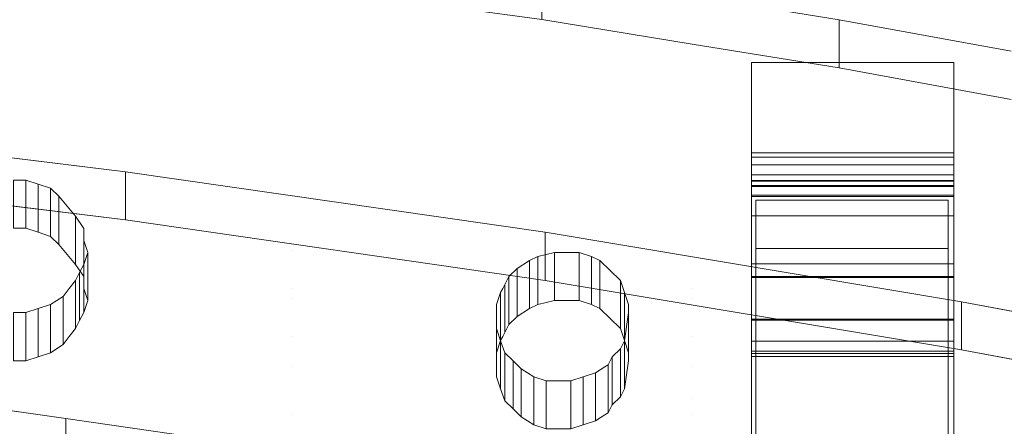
# Model space of a CAD drawing. Header units: millimetres. Extents: x -211 to 218, y -248 to 286.
# Tile 182 of 214: x 80 to 109, y 254 to 266. Entities that reach past the tile are written whole.
import ezdxf

# ---------------------------------------------------------------- set-up
doc = ezdxf.new("R2010")
doc.units = ezdxf.units.MM
doc.header["$LTSCALE"] = 25.4
doc.layers.add('None', color=7, linetype='Continuous', lineweight=9)

msp = doc.modelspace()

# ---------------------------------------------------------------- linework, layer by layer
at = {"layer": 'None', "color": 7, "linetype": 'Continuous', "lineweight": 9}
for points, invisible_edges in [([(189.18, 284.524, -413.653), (189.022, 284.523, -413.686), (107.238, 145.539, -39.513)], 10), ([(107.238, 145.539, -39.513), (107.238, 140.472, -25.177), (189.18, 284.524, -413.653)], 10), ([(192.074, 284.056, -413.215), (189.18, 284.524, -413.653), (107.238, 140.472, -25.177)], 10), ([(189.022, 284.523, -413.686), (186.282, 284.507, -414.27), (107.238, 145.539, -39.513)], 10), ([(107.238, 146.795, -43.067), (186.282, 284.507, -414.27), (183.467, 284.007, -415.049)], 9), ([(107.238, 146.795, -43.067), (107.238, 145.539, -39.513), (186.282, 284.507, -414.27)], 10), ([(102.315, 145.106, -43.776), (105.055, 146.238, -43.301), (183.467, 284.007, -415.049), (183.419, 283.989, -415.066)], 10), ([(102.315, 145.106, -43.776), (183.419, 283.989, -415.066), (182.476, 283.644, -415.393)], 9), ([(183.467, 284.007, -415.049), (105.055, 146.238, -43.301), (107.238, 146.795, -43.067)], 9), ([(107.238, 140.472, -25.177), (109.419, 138.834, -21.355), (192.074, 284.056, -413.215)], 11), ([(182.476, 283.644, -415.393), (180.821, 283.039, -415.966), (102.315, 145.106, -43.776)], 10), ([(180.718, 282.978, -416.01), (95.769, 136.409, -25.133), (101.238, 144.504, -44.029)], 11), ([(180.718, 282.978, -416.01), (178.424, 281.631, -416.993), (95.769, 136.409, -25.133)], 10), ([(101.238, 144.504, -44.029), (180.821, 283.039, -415.966), (180.718, 282.978, -416.01)], 9), ([(101.238, 144.504, -44.029), (102.315, 145.106, -43.776), (180.821, 283.039, -415.966)], 10), ([(178.424, 281.631, -416.993), (178.227, 281.46, -417.098), (93.694, 134.606, -26.239), (93.819, 134.714, -26.172)], 10), ([(178.424, 281.631, -416.993), (93.819, 134.714, -26.172), (93.865, 134.754, -26.148)], 9), ([(93.865, 134.754, -26.148), (95.769, 136.409, -25.133), (178.424, 281.631, -416.993)], 10), ([(178.227, 281.46, -417.098), (176.349, 279.828, -418.099), (93.694, 134.606, -26.239)], 10), ([(92.004, 132.461, -27.39), (93.694, 134.606, -26.239), (176.349, 279.828, -418.099), (176.255, 279.708, -418.163)], 10), ([(176.255, 279.708, -418.163), (176.065, 279.468, -418.293), (92.004, 132.461, -27.39)], 10), ([(176.065, 279.468, -418.293), (174.659, 277.683, -419.251), (92.004, 132.461, -27.39)], 10), ([(174.659, 277.683, -419.251), (174.343, 277.072, -419.544), (90.751, 130.04, -28.551), (90.766, 130.07, -28.537)], 10), ([(90.766, 130.07, -28.537), (92.004, 132.461, -27.39), (174.659, 277.683, -419.251)], 10), ([(174.343, 277.072, -419.544), (173.405, 275.262, -420.412), (90.751, 130.04, -28.551)], 10), ([(90.435, 128.977, -29.012), (90.751, 130.04, -28.551), (173.405, 275.262, -420.412), (173.143, 274.378, -420.795)], 10), ([(89.972, 127.417, -29.688), (90.435, 128.977, -29.012), (173.143, 274.378, -420.795), (173.021, 273.967, -420.973)], 10), ([(173.021, 273.967, -420.973), (172.626, 272.639, -421.549), (89.972, 127.417, -29.688)], 10), ([(89.97, 127.399, -29.695), (89.972, 127.417, -29.688), (172.626, 272.639, -421.549), (172.511, 271.511, -421.991)], 10), ([(172.511, 271.511, -421.991), (172.345, 269.893, -422.626), (89.691, 124.67, -30.765), (89.97, 127.399, -29.695)], 10), ([(79.414, 261.407, 331.155), (79.781, 261.407, 331.155), (84.679, 269.019, 329.293), (75.698, 270.078, 329.034)], 10), ([(89.915, 121.909, -31.741), (89.691, 124.67, -30.765), (172.345, 269.893, -422.626)], 10), ([(172.345, 269.893, -422.626), (172.45, 268.6, -423.083), (89.917, 121.885, -31.75), (89.915, 121.909, -31.741)], 10), ([(79.781, 261.407, 331.155), (80.148, 261.288, 331.185), (80.516, 261.169, 331.214), (84.679, 269.019, 329.293)], 12), ([(87.679, 268.607, 329.394), (84.679, 269.019, 329.293), (80.516, 261.169, 331.214), (80.761, 260.931, 331.272)], 10), ([(75.698, 268.652, 323.206), (84.679, 267.592, 323.465), (79.781, 259.981, 325.327), (79.414, 259.981, 325.327)], 10), ([(87.679, 268.607, 329.394), (80.761, 260.931, 331.272), (81.251, 260.337, 331.417)], 9), ([(81.251, 260.337, 331.417), (81.495, 259.98, 331.505), (87.679, 259.325, 331.665), (87.679, 268.607, 329.394)], 14), ([(95.087, 267.592, 329.642), (87.679, 268.607, 329.394), (87.679, 259.325, 331.665)], 10), ([(172.45, 268.6, -423.083), (172.571, 267.107, -423.61), (89.917, 121.885, -31.75)], 10), ([(84.679, 267.592, 323.465), (80.516, 259.743, 325.386), (80.148, 259.862, 325.356), (79.781, 259.981, 325.327)], 9), ([(80.761, 259.505, 325.444), (80.516, 259.743, 325.386), (84.679, 267.592, 323.465), (87.679, 267.181, 323.566)], 10), ([(87.679, 259.325, 331.665), (99.544, 259.325, 331.665), (99.544, 266.87, 329.819), (95.087, 267.592, 329.642)], 11), ([(99.544, 265.444, 323.991), (95.087, 266.166, 323.814), (95.087, 267.592, 329.642), (99.544, 266.87, 329.819)], 8), ([(81.251, 258.91, 325.589), (80.761, 259.505, 325.444), (87.679, 267.181, 323.566)], 10), ([(87.679, 267.181, 323.566), (87.679, 257.899, 325.837), (81.495, 258.554, 325.677), (81.251, 258.91, 325.589)], 11), ([(87.679, 257.899, 325.837), (87.679, 267.181, 323.566), (95.087, 266.166, 323.814)], 9), ([(89.993, 121.596, -31.841), (89.917, 121.885, -31.75), (172.571, 267.107, -423.61), (172.685, 266.679, -423.745)], 10), ([(172.685, 266.679, -423.745), (172.927, 265.763, -424.034), (89.993, 121.596, -31.841)], 10), ([(103.903, 266.164, 329.991), (99.544, 266.87, 329.819), (101.43, 260.812, 331.301)], 10), ([(99.544, 266.87, 329.819), (99.544, 259.325, 331.665), (101.43, 259.325, 331.665), (101.43, 260.812, 331.301)], 11), ([(99.544, 266.87, 329.819), (103.903, 266.164, 329.991), (103.903, 264.738, 324.163), (99.544, 265.444, 323.991)], 8), ([(95.087, 266.166, 323.814), (99.544, 265.444, 323.991), (99.544, 257.899, 325.837), (87.679, 257.899, 325.837)], 14), ([(101.43, 260.812, 331.301), (107.13, 260.812, 331.301), (109.006, 265.23, 330.22), (103.903, 266.164, 329.991)], 10), ([(109.006, 263.804, 324.392), (103.903, 264.738, 324.163), (103.903, 266.164, 329.991), (109.006, 265.23, 330.22)], 8), ([(90.604, 119.289, -32.567), (89.993, 121.596, -31.841), (172.927, 265.763, -424.034)], 10), ([(172.927, 265.763, -424.034), (173.297, 264.366, -424.473), (90.642, 119.144, -32.612), (90.604, 119.289, -32.567)], 10), ([(101.43, 259.386, 325.473), (99.544, 265.444, 323.991), (103.903, 264.738, 324.163)], 9), ([(101.43, 259.386, 325.473), (101.43, 257.899, 325.837), (99.544, 257.899, 325.837), (99.544, 265.444, 323.991)], 14), ([(107.13, 260.812, 331.301), (107.13, 259.325, 331.665), (109.006, 259.325, 331.665), (109.006, 265.23, 330.22)], 14), ([(101.301, 260.926, 311.91), (101.301, 264.897, 324.35), (101.301, 262.223, 312.328)], 9), ([(101.301, 260.926, 311.91), (101.301, 256.639, 315.655), (101.301, 258.924, 325.801), (101.301, 264.897, 324.35)], 10), ([(107.301, 264.897, 324.35), (107.301, 258.924, 325.801), (107.301, 256.639, 315.655), (107.301, 260.926, 311.91)], 10), ([(107.301, 262.223, 312.328), (107.301, 264.897, 324.35), (107.301, 260.926, 311.91)], 10), ([(103.903, 264.738, 324.163), (109.006, 263.804, 324.392), (107.13, 259.386, 325.473), (101.43, 259.386, 325.473)], 10), ([(91.846, 116.532, -33.327), (90.642, 119.144, -32.612), (173.297, 264.366, -424.473), (173.884, 263.091, -424.822)], 10), ([(109.006, 263.804, 324.392), (109.006, 257.899, 325.837), (107.13, 257.899, 325.837), (107.13, 259.386, 325.473)], 11), ([(67.993, 252.548, 297.218), (73.693, 252.548, 297.218), (82.732, 261.658, 294.989), (70.157, 263.193, 294.613)], 10), ([(173.884, 263.091, -424.822), (174.5, 261.754, -425.187), (91.846, 116.532, -33.327)], 10), ([(101.301, 262.223, 312.328), (101.301, 262.093, 312.042), (101.301, 261.86, 311.828), (101.301, 261.562, 311.722)], 8), ([(101.301, 261.562, 311.722), (101.301, 261.247, 311.739), (101.301, 260.966, 311.877), (101.301, 262.223, 312.328)], 12), ([(101.301, 260.966, 311.877), (101.301, 260.926, 311.91), (101.301, 262.223, 312.328)], 10), ([(107.301, 262.223, 312.328), (107.301, 260.966, 311.877), (107.301, 261.247, 311.739), (107.301, 261.562, 311.722)], 9), ([(107.301, 262.223, 312.328), (107.301, 260.926, 311.91), (107.301, 260.966, 311.877)], 9), ([(107.301, 261.562, 311.722), (107.301, 261.86, 311.828), (107.301, 262.093, 312.042), (107.301, 262.223, 312.328)], 8), ([(70.157, 261.767, 288.785), (82.732, 260.232, 289.161), (73.693, 251.122, 291.39), (67.993, 251.122, 291.39)], 10), ([(101.16, 236.504, 301.144), (101.427, 247.933, 298.347), (82.732, 261.658, 294.989), (73.693, 252.548, 297.218)], 15), ([(95.185, 259.863, 295.428), (82.732, 261.658, 294.989), (101.427, 247.933, 298.347)], 10), ([(93.135, 114.648, -33.753), (91.846, 116.532, -33.327), (174.5, 261.754, -425.187), (175.254, 260.652, -425.437)], 10), ([(101.301, 261.224, 309.408), (101.301, 261.38, 309.11), (101.301, 261.4, 308.78), (101.301, 261.388, 308.719)], 8), ([(101.301, 261.388, 308.719), (101.301, 256.271, 315.298), (101.301, 261.224, 309.408)], 9), ([(101.301, 261.388, 308.719), (101.301, 258.551, 295.831), (101.301, 247.525, 298.421), (101.301, 256.271, 315.298)], 14), ([(107.301, 261.388, 308.719), (107.301, 261.4, 308.78), (107.301, 261.38, 309.11), (107.301, 261.224, 309.408)], 8), ([(107.301, 256.271, 315.298), (107.301, 247.525, 298.421), (107.301, 258.551, 295.831), (107.301, 261.388, 308.719)], 11), ([(107.301, 261.224, 309.408), (107.301, 256.271, 315.298), (107.301, 261.388, 308.719)], 10), ([(101.43, 257.899, 325.837), (101.43, 259.386, 325.473), (101.43, 260.812, 331.301), (101.43, 259.325, 331.665)], 8), ([(107.13, 259.325, 331.665), (107.13, 260.812, 331.301), (107.13, 259.386, 325.473), (107.13, 257.899, 325.837)], 8), ([(175.254, 260.652, -425.437), (176.145, 259.35, -425.731), (93.49, 114.128, -33.871), (93.135, 114.648, -33.753)], 10), ([(73.693, 251.122, 291.39), (82.732, 260.232, 289.161), (101.427, 246.507, 292.519), (101.16, 235.078, 295.315)], 15), ([(101.427, 246.507, 292.519), (82.732, 260.232, 289.161), (95.185, 258.437, 289.6)], 9), ([(101.301, 249.954, 327.98), (101.301, 251.377, 333.834), (101.301, 260.347, 331.655), (101.301, 258.924, 325.801)], 8), ([(107.301, 258.924, 325.801), (107.301, 260.347, 331.655), (107.301, 251.377, 333.834), (107.301, 249.954, 327.98)], 8), ([(81.495, 259.98, 331.505), (81.495, 259.623, 331.592), (81.597, 259.325, 331.665), (87.679, 259.325, 331.665)], 12), ([(81.597, 259.325, 331.665), (81.495, 259.623, 331.592), (81.495, 258.197, 325.764), (81.597, 257.899, 325.837)], 8), ([(101.427, 247.933, 298.347), (107.127, 247.933, 298.347), (107.527, 257.805, 295.932), (95.185, 259.863, 295.428)], 10), ([(87.679, 258.196, 331.941), (87.679, 259.325, 331.665), (81.618, 259.266, 331.679), (81.495, 258.909, 331.767)], 11), ([(87.679, 259.325, 331.665), (81.597, 259.325, 331.665), (81.618, 259.266, 331.679)], 9), ([(81.597, 257.899, 325.837), (81.618, 257.84, 325.851), (81.618, 259.266, 331.679), (81.597, 259.325, 331.665)], 8), ([(87.679, 259.325, 331.665), (94.352, 258.79, 331.796), (94.719, 259.028, 331.737)], 9), ([(87.679, 259.325, 331.665), (94.107, 258.552, 331.854), (94.352, 258.79, 331.796)], 9), ([(94.719, 259.028, 331.737), (94.964, 259.147, 331.708), (87.679, 259.325, 331.665)], 10), ([(94.964, 259.147, 331.708), (95.454, 259.266, 331.679), (87.679, 259.325, 331.665)], 10), ([(87.679, 259.325, 331.665), (87.679, 258.196, 331.941), (93.924, 258.196, 331.941), (93.985, 258.315, 331.912)], 11), ([(93.985, 258.315, 331.912), (94.107, 258.552, 331.854), (87.679, 259.325, 331.665)], 10), ([(95.454, 259.266, 331.679), (96.189, 259.266, 331.679), (99.544, 259.325, 331.665), (87.679, 259.325, 331.665)], 14), ([(93.49, 114.128, -33.871), (176.145, 259.35, -425.731), (135.413, 183.258, -225.354), (112.13, 142.35, -114.971)], 11), ([(99.544, 259.325, 331.665), (96.189, 259.266, 331.679), (96.556, 259.147, 331.708)], 9), ([(96.556, 259.147, 331.708), (96.801, 259.028, 331.737), (99.544, 259.325, 331.665)], 10), ([(96.801, 259.028, 331.737), (97.413, 258.433, 331.883), (99.544, 259.325, 331.665)], 10), ([(97.413, 258.433, 331.883), (97.495, 258.196, 331.941), (99.544, 258.196, 331.941), (99.544, 259.325, 331.665)], 14), ([(101.43, 259.325, 331.665), (99.544, 259.325, 331.665), (99.544, 258.196, 331.941), (101.43, 258.196, 331.941)], 7), ([(101.43, 256.77, 326.113), (101.43, 257.899, 325.837), (101.43, 259.325, 331.665), (101.43, 258.196, 331.941)], 10), ([(107.13, 258.196, 331.941), (109.006, 258.196, 331.941), (109.006, 259.325, 331.665), (107.13, 259.325, 331.665)], 7), ([(107.13, 258.196, 331.941), (107.13, 259.325, 331.665), (107.13, 257.899, 325.837), (107.13, 256.77, 326.113)], 10), ([(87.679, 258.196, 331.941), (81.495, 258.909, 331.767), (81.373, 258.671, 331.825)], 9), ([(101.301, 258.924, 325.801), (101.301, 256.342, 315.732), (101.301, 256.183, 315.473)], 9), ([(101.301, 256.183, 315.473), (101.301, 247.525, 298.421), (101.301, 258.924, 325.801)], 11), ([(101.301, 256.639, 315.655), (101.301, 256.342, 315.732), (101.301, 258.924, 325.801)], 10), ([(101.301, 258.924, 325.801), (101.301, 247.525, 298.421), (101.301, 249.954, 327.98)], 11), ([(107.301, 249.954, 327.98), (107.301, 247.525, 298.421), (107.301, 258.924, 325.801)], 11), ([(107.301, 258.924, 325.801), (107.301, 247.525, 298.421), (107.301, 256.183, 315.473)], 11), ([(107.301, 258.924, 325.801), (107.301, 256.342, 315.732), (107.301, 256.639, 315.655)], 9), ([(107.301, 256.183, 315.473), (107.301, 256.342, 315.732), (107.301, 258.924, 325.801)], 10), ([(81.373, 258.671, 331.825), (81.251, 258.433, 331.883), (87.679, 258.196, 331.941)], 10), ([(87.679, 257.899, 325.837), (81.597, 257.899, 325.837), (81.495, 258.197, 325.764), (81.495, 258.554, 325.677)], 9), ([(95.185, 258.437, 289.6), (107.527, 256.379, 290.103), (107.127, 246.507, 292.519), (101.427, 246.507, 292.519)], 10), ([(101.301, 258.551, 295.831), (101.301, 258.523, 295.706), (101.301, 247.525, 298.421)], 8), ([(107.301, 247.525, 298.421), (107.301, 258.523, 295.706), (107.301, 258.551, 295.831)], 8), ([(87.679, 255.876, 332.509), (87.679, 258.196, 331.941), (81.067, 258.196, 331.941), (80.883, 257.958, 331.999)], 11), ([(81.067, 256.77, 326.113), (80.883, 256.532, 326.171), (80.883, 257.958, 331.999), (81.067, 258.196, 331.941)], 8), ([(81.251, 258.433, 331.883), (81.067, 258.196, 331.941), (87.679, 258.196, 331.941)], 10), ([(81.067, 258.196, 331.941), (81.251, 258.433, 331.883), (81.251, 257.007, 326.055), (81.067, 256.77, 326.113)], 8), ([(87.679, 258.196, 331.941), (93.74, 257.72, 332.058), (93.862, 258.077, 331.97)], 9), ([(93.74, 257.006, 332.232), (93.74, 257.72, 332.058), (87.679, 258.196, 331.941), (87.679, 255.876, 332.509)], 14), ([(93.862, 258.077, 331.97), (93.924, 258.196, 331.941), (87.679, 258.196, 331.941)], 10), ([(93.924, 258.196, 331.941), (93.862, 258.077, 331.97), (93.862, 256.651, 326.142), (93.924, 256.77, 326.113)], 8), ([(93.924, 256.77, 326.113), (93.985, 256.889, 326.084), (93.985, 258.315, 331.912), (93.924, 258.196, 331.941)], 8), ([(97.495, 258.196, 331.941), (97.413, 258.433, 331.883), (97.413, 257.007, 326.055), (97.495, 256.77, 326.113)], 8), ([(99.544, 258.196, 331.941), (97.495, 258.196, 331.941), (97.536, 258.077, 331.97)], 9), ([(97.495, 256.77, 326.113), (97.536, 256.651, 326.142), (97.536, 258.077, 331.97), (97.495, 258.196, 331.941)], 8), ([(97.536, 258.077, 331.97), (97.658, 257.72, 332.058), (99.544, 258.196, 331.941)], 10), ([(97.658, 257.482, 332.116), (97.536, 256.649, 332.32), (99.544, 255.876, 332.509), (99.544, 258.196, 331.941)], 14), ([(99.544, 258.196, 331.941), (97.658, 257.72, 332.058), (97.658, 257.482, 332.116)], 9), ([(101.43, 258.196, 331.941), (99.544, 258.196, 331.941), (99.544, 255.876, 332.509), (101.43, 255.876, 332.509)], 7), ([(101.43, 254.45, 326.681), (101.43, 256.77, 326.113), (101.43, 258.196, 331.941), (101.43, 255.876, 332.509)], 10), ([(107.13, 255.876, 332.509), (109.006, 255.876, 332.509), (109.006, 258.196, 331.941), (107.13, 258.196, 331.941)], 7), ([(107.13, 255.876, 332.509), (107.13, 258.196, 331.941), (107.13, 256.77, 326.113), (107.13, 254.45, 326.681)], 10), ([(87.679, 255.876, 332.509), (80.883, 257.958, 331.999), (80.516, 257.72, 332.058)], 9), ([(81.495, 257.483, 325.938), (81.618, 257.84, 325.851), (87.679, 257.899, 325.837), (87.679, 256.77, 326.113)], 14), ([(81.618, 257.84, 325.851), (81.597, 257.899, 325.837), (87.679, 257.899, 325.837)], 10), ([(87.679, 257.899, 325.837), (94.964, 257.721, 325.88), (94.719, 257.602, 325.909)], 9), ([(94.719, 257.602, 325.909), (94.352, 257.364, 325.968), (87.679, 257.899, 325.837)], 10), ([(87.679, 257.899, 325.837), (95.454, 257.84, 325.851), (94.964, 257.721, 325.88)], 9), ([(87.679, 257.899, 325.837), (94.107, 257.126, 326.026), (93.985, 256.889, 326.084)], 9), ([(87.679, 257.899, 325.837), (99.544, 257.899, 325.837), (96.189, 257.84, 325.851), (95.454, 257.84, 325.851)], 11), ([(94.352, 257.364, 325.968), (94.107, 257.126, 326.026), (87.679, 257.899, 325.837)], 10), ([(93.985, 256.889, 326.084), (93.924, 256.77, 326.113), (87.679, 256.77, 326.113), (87.679, 257.899, 325.837)], 14), ([(96.556, 257.721, 325.88), (96.189, 257.84, 325.851), (99.544, 257.899, 325.837)], 10), ([(99.544, 257.899, 325.837), (96.801, 257.602, 325.909), (96.556, 257.721, 325.88)], 9), ([(99.544, 257.899, 325.837), (97.413, 257.007, 326.055), (96.801, 257.602, 325.909)], 9), ([(99.544, 257.899, 325.837), (99.544, 256.77, 326.113), (97.495, 256.77, 326.113), (97.413, 257.007, 326.055)], 11), ([(101.43, 256.77, 326.113), (99.544, 256.77, 326.113), (99.544, 257.899, 325.837), (101.43, 257.899, 325.837)], 7), ([(107.13, 257.899, 325.837), (109.006, 257.899, 325.837), (109.006, 256.77, 326.113), (107.13, 256.77, 326.113)], 7), ([(80.516, 257.72, 332.058), (80.148, 257.601, 332.087), (79.781, 257.482, 332.116), (87.679, 255.876, 332.509)], 12), ([(107.127, 247.933, 298.347), (117.041, 256.021, 296.368), (107.527, 257.805, 295.932)], 9), ([(75.698, 255.876, 332.509), (87.679, 255.876, 332.509), (79.781, 257.482, 332.116), (79.414, 257.482, 332.116)], 11), ([(81.373, 257.245, 325.997), (81.495, 257.483, 325.938), (87.679, 256.77, 326.113)], 10), ([(101.301, 246.159, 292.887), (101.301, 257.285, 290.14), (101.301, 257.256, 290.013)], 8), ([(107.301, 257.256, 290.013), (107.301, 257.285, 290.14), (107.301, 246.159, 292.887)], 8), ([(87.679, 256.77, 326.113), (81.067, 256.77, 326.113), (81.251, 257.007, 326.055)], 9), ([(87.679, 256.77, 326.113), (81.251, 257.007, 326.055), (81.373, 257.245, 325.997)], 9), ([(93.862, 256.649, 332.32), (93.74, 257.006, 332.232), (87.679, 255.876, 332.509)], 10), ([(101.301, 257.256, 290.013), (101.301, 250.913, 261.526), (101.301, 239.89, 264.141), (101.301, 246.159, 292.887)], 14), ([(107.301, 246.159, 292.887), (107.301, 239.89, 264.141), (107.301, 250.913, 261.526), (107.301, 257.256, 290.013)], 11), ([(80.883, 256.532, 326.171), (81.067, 256.77, 326.113), (87.679, 256.77, 326.113), (87.679, 254.45, 326.681)], 14), ([(87.679, 254.45, 326.681), (87.679, 256.77, 326.113), (93.74, 256.294, 326.23), (93.74, 255.58, 326.404)], 11), ([(87.679, 256.77, 326.113), (93.924, 256.77, 326.113), (93.862, 256.651, 326.142)], 9), ([(93.862, 256.651, 326.142), (93.74, 256.294, 326.23), (87.679, 256.77, 326.113)], 10), ([(97.536, 256.651, 326.142), (97.495, 256.77, 326.113), (99.544, 256.77, 326.113)], 10), ([(99.544, 256.77, 326.113), (97.658, 256.294, 326.23), (97.536, 256.651, 326.142)], 9), ([(99.544, 256.77, 326.113), (99.544, 254.45, 326.681), (97.536, 255.223, 326.491), (97.658, 256.056, 326.288)], 11), ([(97.658, 256.056, 326.288), (97.658, 256.294, 326.23), (99.544, 256.77, 326.113)], 10), ([(101.43, 254.45, 326.681), (99.544, 254.45, 326.681), (99.544, 256.77, 326.113), (101.43, 256.77, 326.113)], 7), ([(107.13, 256.77, 326.113), (109.006, 256.77, 326.113), (109.006, 254.45, 326.681), (107.13, 254.45, 326.681)], 7), ([(80.516, 256.294, 326.23), (80.883, 256.532, 326.171), (87.679, 254.45, 326.681)], 10), ([(87.679, 255.876, 332.509), (93.985, 256.293, 332.407), (93.862, 256.649, 332.32)], 9), ([(97.413, 256.412, 332.378), (97.168, 256.174, 332.436), (97.046, 255.936, 332.494), (99.544, 255.876, 332.509)], 12), ([(99.544, 255.876, 332.509), (97.536, 256.649, 332.32), (97.413, 256.412, 332.378)], 9), ([(87.679, 254.45, 326.681), (79.781, 256.056, 326.288), (80.148, 256.175, 326.259), (80.516, 256.294, 326.23)], 9), ([(94.23, 256.055, 332.465), (93.985, 256.293, 332.407), (87.679, 255.876, 332.509)], 10), ([(101.301, 247.525, 298.421), (101.301, 256.183, 315.473), (101.301, 256.271, 315.298)], 9), ([(107.527, 256.379, 290.103), (117.041, 254.595, 290.54), (107.127, 246.507, 292.519)], 10), ([(107.301, 256.271, 315.298), (107.301, 256.183, 315.473), (107.301, 247.525, 298.421)], 10), ([(79.414, 256.056, 326.288), (79.781, 256.056, 326.288), (87.679, 254.45, 326.681), (75.698, 254.45, 326.681)], 14), ([(75.698, 254.925, 332.741), (87.679, 254.925, 332.741), (87.679, 255.876, 332.509), (75.698, 255.876, 332.509)], 15), ([(87.679, 255.876, 332.509), (94.413, 255.876, 332.509), (94.23, 256.055, 332.465)], 9), ([(94.474, 255.817, 332.523), (94.413, 255.876, 332.509), (87.679, 255.876, 332.509), (87.679, 254.925, 332.741)], 14), ([(87.679, 254.925, 332.741), (94.842, 255.579, 332.581), (94.474, 255.817, 332.523)], 9), ([(94.413, 254.45, 326.681), (94.23, 254.629, 326.637), (94.23, 256.055, 332.465), (94.413, 255.876, 332.509)], 8), ([(94.413, 255.876, 332.509), (94.474, 255.817, 332.523), (94.474, 254.391, 326.695), (94.413, 254.45, 326.681)], 8), ([(99.544, 254.925, 332.741), (99.544, 255.876, 332.509), (96.954, 255.876, 332.509), (96.678, 255.698, 332.552)], 11), ([(96.954, 254.45, 326.681), (96.678, 254.272, 326.724), (96.678, 255.698, 332.552), (96.954, 255.876, 332.509)], 8), ([(97.046, 255.936, 332.494), (96.954, 255.876, 332.509), (99.544, 255.876, 332.509)], 10), ([(96.954, 255.876, 332.509), (97.046, 255.936, 332.494), (97.046, 254.51, 326.666), (96.954, 254.45, 326.681)], 8), ([(101.43, 255.876, 332.509), (99.544, 255.876, 332.509), (99.544, 254.925, 332.741), (101.43, 254.925, 332.741)], 7), ([(101.43, 255.876, 332.509), (101.43, 254.925, 332.741), (101.43, 253.499, 326.913), (101.43, 254.45, 326.681)], 10), ([(134.86, 241.297, 299.971), (117.041, 256.021, 296.368), (107.127, 247.933, 298.347), (107.405, 235.481, 301.394)], 15), ([(107.13, 254.925, 332.741), (109.006, 254.925, 332.741), (109.006, 255.876, 332.509), (107.13, 255.876, 332.509)], 7), ([(107.13, 254.45, 326.681), (107.13, 253.499, 326.913), (107.13, 254.925, 332.741), (107.13, 255.876, 332.509)], 10), ([(87.679, 254.45, 326.681), (93.74, 255.58, 326.404), (93.862, 255.223, 326.491)], 9), ([(87.679, 254.925, 332.741), (95.209, 255.46, 332.61), (94.842, 255.579, 332.581)], 9), ([(96.311, 255.579, 332.581), (95.944, 255.46, 332.61), (99.544, 254.925, 332.741)], 10), ([(99.544, 254.925, 332.741), (96.678, 255.698, 332.552), (96.311, 255.579, 332.581)], 9), ([(95.944, 255.46, 332.61), (95.209, 255.46, 332.61), (87.679, 254.925, 332.741), (99.544, 254.925, 332.741)], 14), ([(93.862, 255.223, 326.491), (93.985, 254.867, 326.579), (87.679, 254.45, 326.681)], 10), ([(97.413, 254.986, 326.55), (97.536, 255.223, 326.491), (99.544, 254.45, 326.681)], 10), ([(73.693, 245.084, 262.971), (80.969, 254.343, 260.705), (75.679, 255.092, 260.522)], 9), ([(99.544, 254.45, 326.681), (97.046, 254.51, 326.666), (97.168, 254.748, 326.608), (97.413, 254.986, 326.55)], 9), ([(75.863, 249.513, 334.066), (80.271, 248.919, 334.211), (87.679, 254.925, 332.741), (75.698, 254.925, 332.741)], 14), ([(80.271, 248.919, 334.211), (85.536, 248.205, 334.386), (87.679, 247.939, 334.451), (87.679, 254.925, 332.741)], 12), ([(87.679, 254.925, 332.741), (87.679, 247.939, 334.451), (89.373, 247.729, 334.502)], 9), ([(89.373, 247.729, 334.502), (99.544, 247.729, 334.502), (99.544, 254.925, 332.741), (87.679, 254.925, 332.741)], 15), ([(87.679, 254.45, 326.681), (93.985, 254.867, 326.579), (94.23, 254.629, 326.637)], 9), ([(101.43, 251.773, 333.513), (101.43, 254.925, 332.741), (99.544, 254.925, 332.741), (99.544, 247.729, 334.502)], 14), ([(101.43, 254.925, 332.741), (101.43, 251.773, 333.513), (101.43, 250.347, 327.685), (101.43, 253.499, 326.913)], 8), ([(109.006, 247.729, 334.502), (109.006, 254.925, 332.741), (107.13, 254.925, 332.741), (107.13, 251.773, 333.513)], 11), ([(107.13, 253.499, 326.913), (107.13, 250.347, 327.685), (107.13, 251.773, 333.513), (107.13, 254.925, 332.741)], 8), ([(75.698, 254.45, 326.681), (87.679, 254.45, 326.681), (87.679, 253.499, 326.913), (75.698, 253.499, 326.913)], 15), ([(94.23, 254.629, 326.637), (94.413, 254.45, 326.681), (87.679, 254.45, 326.681)], 10), ([(87.679, 253.499, 326.913), (87.679, 254.45, 326.681), (94.413, 254.45, 326.681), (94.474, 254.391, 326.695)], 11), ([(94.474, 254.391, 326.695), (94.842, 254.153, 326.753), (87.679, 253.499, 326.913)], 10), ([(96.678, 254.272, 326.724), (96.954, 254.45, 326.681), (99.544, 254.45, 326.681), (99.544, 253.499, 326.913)], 14), ([(99.544, 254.45, 326.681), (96.954, 254.45, 326.681), (97.046, 254.51, 326.666)], 9), ([(101.43, 253.499, 326.913), (99.544, 253.499, 326.913), (99.544, 254.45, 326.681), (101.43, 254.45, 326.681)], 7), ([(107.405, 234.055, 295.566), (107.127, 246.507, 292.519), (117.041, 254.595, 290.54), (134.86, 239.871, 294.143)], 15), ([(107.13, 254.45, 326.681), (109.006, 254.45, 326.681), (109.006, 253.499, 326.913), (107.13, 253.499, 326.913)], 7), ([(86.075, 253.606, 260.886), (80.969, 254.343, 260.705), (73.693, 245.084, 262.971), (73.965, 230.77, 266.473)], 14), ([(94.842, 254.153, 326.753), (95.209, 254.034, 326.782), (87.679, 253.499, 326.913)], 10), ([(99.544, 253.499, 326.913), (95.944, 254.034, 326.782), (96.311, 254.153, 326.753)], 9), ([(96.311, 254.153, 326.753), (96.678, 254.272, 326.724), (99.544, 253.499, 326.913)], 10)]:
    msp.add_3dface(points, dxfattribs=dict(at, invisible_edges=invisible_edges))
for points in [[(107.301, 262.223, 312.328), (101.301, 262.223, 312.328), (101.301, 264.897, 324.35), (107.301, 264.897, 324.35)], [(107.301, 264.897, 324.35), (101.301, 264.897, 324.35), (101.301, 258.924, 325.801), (107.301, 258.924, 325.801)], [(82.732, 261.658, 294.989), (82.732, 260.232, 289.161), (70.157, 261.767, 288.785), (70.157, 263.193, 294.613)], [(107.301, 262.093, 312.042), (101.301, 262.093, 312.042), (101.301, 262.223, 312.328), (107.301, 262.223, 312.328)], [(107.301, 261.86, 311.828), (101.301, 261.86, 311.828), (101.301, 262.093, 312.042), (107.301, 262.093, 312.042)], [(95.185, 259.863, 295.428), (95.185, 258.437, 289.6), (82.732, 260.232, 289.161), (82.732, 261.658, 294.989)], [(107.301, 261.562, 311.722), (101.301, 261.562, 311.722), (101.301, 261.86, 311.828), (107.301, 261.86, 311.828)], [(79.414, 261.407, 331.155), (79.414, 259.981, 325.327), (79.781, 259.981, 325.327), (79.781, 261.407, 331.155)], [(79.781, 261.407, 331.155), (79.781, 259.981, 325.327), (80.148, 259.862, 325.356), (80.148, 261.288, 331.185)], [(107.301, 261.247, 311.739), (101.301, 261.247, 311.739), (101.301, 261.562, 311.722), (107.301, 261.562, 311.722)], [(107.301, 261.388, 308.719), (101.301, 261.388, 308.719), (101.301, 261.4, 308.78), (107.301, 261.4, 308.78)], [(107.301, 261.4, 308.78), (101.301, 261.4, 308.78), (101.301, 261.38, 309.11), (107.301, 261.38, 309.11)], [(107.301, 258.551, 295.831), (101.301, 258.551, 295.831), (101.301, 261.388, 308.719), (107.301, 261.388, 308.719)], [(107.301, 261.38, 309.11), (101.301, 261.38, 309.11), (101.301, 261.224, 309.408), (107.301, 261.224, 309.408)], [(80.148, 261.288, 331.185), (80.148, 259.862, 325.356), (80.516, 259.743, 325.386), (80.516, 261.169, 331.214)], [(80.516, 261.169, 331.214), (80.516, 259.743, 325.386), (80.761, 259.505, 325.444), (80.761, 260.931, 331.272)], [(107.301, 260.966, 311.877), (101.301, 260.966, 311.877), (101.301, 261.247, 311.739), (107.301, 261.247, 311.739)], [(107.301, 261.224, 309.408), (101.301, 261.224, 309.408), (101.301, 256.271, 315.298), (107.301, 256.271, 315.298)], [(80.761, 260.931, 331.272), (80.761, 259.505, 325.444), (81.251, 258.91, 325.589), (81.251, 260.337, 331.417)], [(107.301, 260.926, 311.91), (101.301, 260.926, 311.91), (101.301, 260.966, 311.877), (107.301, 260.966, 311.877)], [(107.301, 256.639, 315.655), (101.301, 256.639, 315.655), (101.301, 260.926, 311.91), (107.301, 260.926, 311.91)], [(101.43, 260.812, 331.301), (101.43, 259.386, 325.473), (107.13, 259.386, 325.473), (107.13, 260.812, 331.301)], [(81.251, 260.337, 331.417), (81.251, 258.91, 325.589), (81.495, 258.554, 325.677), (81.495, 259.98, 331.505)], [(107.301, 258.924, 325.801), (101.301, 258.924, 325.801), (101.301, 260.347, 331.655), (107.301, 260.347, 331.655)], [(107.301, 260.347, 331.655), (101.301, 260.347, 331.655), (101.301, 251.377, 333.834), (107.301, 251.377, 333.834)], [(81.495, 259.98, 331.505), (81.495, 258.554, 325.677), (81.495, 258.197, 325.764), (81.495, 259.623, 331.592)], [(107.527, 257.805, 295.932), (107.527, 256.379, 290.103), (95.185, 258.437, 289.6), (95.185, 259.863, 295.428)], [(81.618, 259.266, 331.679), (81.618, 257.84, 325.851), (81.495, 257.483, 325.938), (81.495, 258.909, 331.767)], [(94.352, 258.79, 331.796), (94.352, 257.364, 325.968), (94.719, 257.602, 325.909), (94.719, 259.028, 331.737)], [(94.719, 259.028, 331.737), (94.719, 257.602, 325.909), (94.964, 257.721, 325.88), (94.964, 259.147, 331.708)], [(94.964, 259.147, 331.708), (94.964, 257.721, 325.88), (95.454, 257.84, 325.851), (95.454, 259.266, 331.679)], [(95.454, 259.266, 331.679), (95.454, 257.84, 325.851), (96.189, 257.84, 325.851), (96.189, 259.266, 331.679)], [(96.189, 259.266, 331.679), (96.189, 257.84, 325.851), (96.556, 257.721, 325.88), (96.556, 259.147, 331.708)], [(96.556, 259.147, 331.708), (96.556, 257.721, 325.88), (96.801, 257.602, 325.909), (96.801, 259.028, 331.737)], [(96.801, 259.028, 331.737), (96.801, 257.602, 325.909), (97.413, 257.007, 326.055), (97.413, 258.433, 331.883)], [(81.495, 258.909, 331.767), (81.495, 257.483, 325.938), (81.373, 257.245, 325.997), (81.373, 258.671, 331.825)], [(94.107, 258.552, 331.854), (94.107, 257.126, 326.026), (94.352, 257.364, 325.968), (94.352, 258.79, 331.796)], [(81.373, 258.671, 331.825), (81.373, 257.245, 325.997), (81.251, 257.007, 326.055), (81.251, 258.433, 331.883)], [(93.985, 258.315, 331.912), (93.985, 256.889, 326.084), (94.107, 257.126, 326.026), (94.107, 258.552, 331.854)], [(107.301, 258.523, 295.706), (101.301, 258.523, 295.706), (101.301, 258.551, 295.831), (107.301, 258.551, 295.831)], [(107.301, 247.525, 298.421), (101.301, 247.525, 298.421), (101.301, 258.523, 295.706), (107.301, 258.523, 295.706)], [(80.883, 257.958, 331.999), (80.883, 256.532, 326.171), (80.516, 256.294, 326.23), (80.516, 257.72, 332.058)], [(93.74, 257.72, 332.058), (93.74, 256.294, 326.23), (93.862, 256.651, 326.142), (93.862, 258.077, 331.97)], [(97.536, 258.077, 331.97), (97.536, 256.651, 326.142), (97.658, 256.294, 326.23), (97.658, 257.72, 332.058)], [(80.148, 257.601, 332.087), (80.148, 256.175, 326.259), (79.781, 256.056, 326.288), (79.781, 257.482, 332.116)], [(80.516, 257.72, 332.058), (80.516, 256.294, 326.23), (80.148, 256.175, 326.259), (80.148, 257.601, 332.087)], [(93.74, 257.006, 332.232), (93.74, 255.58, 326.404), (93.74, 256.294, 326.23), (93.74, 257.72, 332.058)], [(97.658, 257.72, 332.058), (97.658, 256.294, 326.23), (97.658, 256.056, 326.288), (97.658, 257.482, 332.116)], [(117.041, 256.021, 296.368), (117.041, 254.595, 290.54), (107.527, 256.379, 290.103), (107.527, 257.805, 295.932)], [(79.781, 257.482, 332.116), (79.781, 256.056, 326.288), (79.414, 256.056, 326.288), (79.414, 257.482, 332.116)], [(97.658, 257.482, 332.116), (97.658, 256.056, 326.288), (97.536, 255.223, 326.491), (97.536, 256.649, 332.32)], [(107.301, 257.256, 290.013), (101.301, 257.256, 290.013), (101.301, 257.285, 290.14), (107.301, 257.285, 290.14)], [(107.301, 257.285, 290.14), (101.301, 257.285, 290.14), (101.301, 246.159, 292.887), (107.301, 246.159, 292.887)], [(93.862, 256.649, 332.32), (93.862, 255.223, 326.491), (93.74, 255.58, 326.404), (93.74, 257.006, 332.232)], [(107.301, 250.913, 261.526), (101.301, 250.913, 261.526), (101.301, 257.256, 290.013), (107.301, 257.256, 290.013)], [(93.985, 256.293, 332.407), (93.985, 254.867, 326.579), (93.862, 255.223, 326.491), (93.862, 256.649, 332.32)], [(97.413, 256.412, 332.378), (97.413, 254.986, 326.55), (97.168, 254.748, 326.608), (97.168, 256.174, 332.436)], [(97.536, 256.649, 332.32), (97.536, 255.223, 326.491), (97.413, 254.986, 326.55), (97.413, 256.412, 332.378)], [(107.301, 256.342, 315.732), (101.301, 256.342, 315.732), (101.301, 256.639, 315.655), (107.301, 256.639, 315.655)], [(94.23, 256.055, 332.465), (94.23, 254.629, 326.637), (93.985, 254.867, 326.579), (93.985, 256.293, 332.407)], [(97.168, 256.174, 332.436), (97.168, 254.748, 326.608), (97.046, 254.51, 326.666), (97.046, 255.936, 332.494)], [(107.301, 256.183, 315.473), (101.301, 256.183, 315.473), (101.301, 256.342, 315.732), (107.301, 256.342, 315.732)], [(107.301, 256.271, 315.298), (101.301, 256.271, 315.298), (101.301, 256.183, 315.473), (107.301, 256.183, 315.473)], [(94.842, 255.579, 332.581), (94.842, 254.153, 326.753), (94.474, 254.391, 326.695), (94.474, 255.817, 332.523)], [(95.209, 255.46, 332.61), (95.209, 254.034, 326.782), (94.842, 254.153, 326.753), (94.842, 255.579, 332.581)], [(96.311, 255.579, 332.581), (96.311, 254.153, 326.753), (95.944, 254.034, 326.782), (95.944, 255.46, 332.61)], [(96.678, 255.698, 332.552), (96.678, 254.272, 326.724), (96.311, 254.153, 326.753), (96.311, 255.579, 332.581)], [(95.944, 255.46, 332.61), (95.944, 254.034, 326.782), (95.209, 254.034, 326.782), (95.209, 255.46, 332.61)], [(80.969, 254.343, 260.705), (80.969, 252.917, 254.877), (75.679, 253.666, 254.694), (75.679, 255.092, 260.522)], [(86.075, 253.606, 260.886), (86.075, 252.18, 255.058), (80.969, 252.917, 254.877), (80.969, 254.343, 260.705)]]:
    msp.add_3dface(points, dxfattribs=at)

doc.saveas('drawing.dxf')
